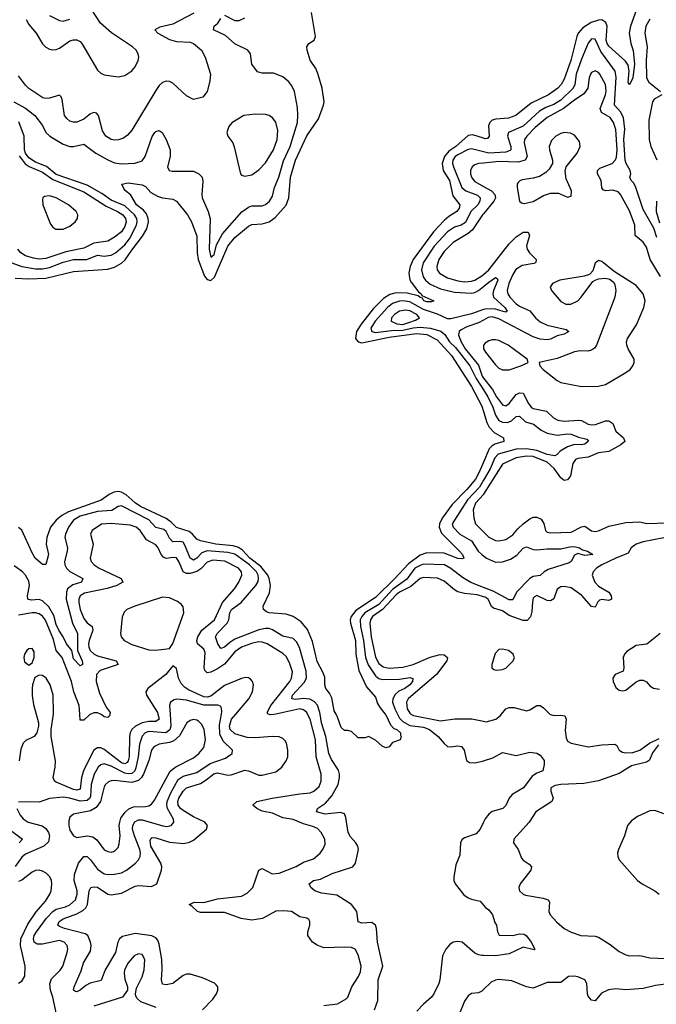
# Model space of a CAD drawing. Header units: inches. Extents: x 1843162 to 1959474, y 907081 to 1016326.
# Tile 190 of 256: x 1867297 to 1871007, y 988308 to 994048. Entities that reach past the tile are written whole.
import ezdxf

# ---------------------------------------------------------------- set-up
doc = ezdxf.new("R2010")
doc.units = ezdxf.units.IN
doc.header["$MEASUREMENT"] = 0
for name, color, linetype in [('B8968', 7, 'Continuous'), ('B8969', 7, 'Continuous'), ('B8978', 7, 'Continuous'), ('B8979', 7, 'Continuous')]:
    doc.layers.add(name, color=color, linetype=linetype)

msp = doc.modelspace()

# ---------------------------------------------------------------- linework, layer by layer
at = {"layer": 'B8968', "color": 5}
for points, elevation in [([(1868174, 990000), (1868178.5, 989930), (1868172.2, 989907.8), (1868148.5, 989891.5), (1868050, 989898.2), (1868028.8, 989890), (1868010, 989871.8), (1867994.4, 989825.6), (1867988.1, 989750), (1867974.2, 989685.8), (1867968.6, 989670), (1867950, 989653.9), (1867930, 989651.4), (1867910, 989655.3), (1867830, 989697.1), (1867788.4, 989710), (1867770, 989704.9), (1867754.2, 989690), (1867731.3, 989650), (1867713.3, 989590), (1867710, 989519.8), (1867706.3, 989510), (1867690, 989497.1), (1867650, 989492.3), (1867590, 989509.9), (1867550, 989516), (1867470, 989507.7), (1867410, 989487.4), (1867290, 989489.3)], 540), ([(1867392.6, 990000), (1867406.5, 989950), (1867406.7, 989930), (1867396.9, 989890), (1867382, 989870), (1867333.5, 989846.5), (1867318.2, 989830), (1867304.1, 989795.9), (1867293.2, 989726.8)], 520), ([(1867510.9, 988250.9), (1867490, 988349.7), (1867475.7, 988390), (1867471.9, 988428.1), (1867483.1, 988456.9), (1867533.4, 988506.6), (1867548, 988530), (1867573.9, 988610), (1867577.7, 988630), (1867573, 988650), (1867556.2, 988670), (1867530, 988680.2), (1867430, 988658.6), (1867399, 988659), (1867382, 988670), (1867377.6, 988690), (1867382.3, 988710), (1867394.1, 988730), (1867454.1, 988810), (1867490, 988850), (1867510, 988862.4), (1867563.8, 988876.2), (1867590, 988887.7), (1867622.6, 988917.4), (1867632.9, 988950), (1867631.5, 988970), (1867613.9, 989030), (1867615.7, 989064.3), (1867640.4, 989130), (1867670, 989169.4), (1867690, 989170.2), (1867710, 989150.2), (1867750, 989095.1), (1867790, 989068.9), (1867810, 989064.5), (1867850, 989067.3), (1867890, 989075.4), (1867919.8, 989090), (1867972.5, 989130), (1867989.8, 989150), (1867998.5, 989170), (1868001.3, 989190), (1867998, 989210), (1867966.2, 989290), (1867955.2, 989330), (1867956.3, 989350), (1867967.8, 989372.2), (1867990, 989383.6), (1868010, 989384), (1868131.2, 989348.8), (1868154.3, 989345.7), (1868179.6, 989350), (1868195.3, 989370), (1868192.5, 989387.5), (1868157.8, 989450), (1868153.9, 989470), (1868156.3, 989490), (1868178.5, 989541.5), (1868221.2, 989618.8), (1868250, 989638.3), (1868330, 989660.1), (1868407.5, 989712.5), (1868496.5, 989743.5), (1868534.3, 989770), (1868537.7, 989790), (1868482.3, 989842.3), (1868463.4, 989883.4), (1868462, 989938), (1868472.3, 990000)], 540), ([(1868102.3, 990000), (1868110.5, 989970), (1868090, 989956), (1868050, 989956.7), (1868010, 989949.6), (1867972.2, 989930), (1867950.5, 989910), (1867940.4, 989890), (1867936.8, 989870), (1867935.7, 989750), (1867930, 989726.8), (1867922.5, 989717.5), (1867910, 989709.9), (1867890, 989715.3), (1867790, 989794.2), (1867770, 989803.7), (1867750, 989804.3), (1867730, 989789.2), (1867714.6, 989765.4), (1867669.7, 989670), (1867658.2, 989630), (1867650, 989562.9), (1867630, 989555.7), (1867610, 989561.3), (1867510, 989602.3), (1867500.2, 989610), (1867492, 989630), (1867504, 989690), (1867505.9, 989725.9), (1867479.8, 989870), (1867480.4, 989910), (1867493.4, 990000)], 520), ([(1868363.3, 988276.7), (1868422, 988338), (1868443, 988370), (1868451.3, 988390), (1868451.5, 988410), (1868442.6, 988422.6), (1868431.9, 988431.9), (1868363, 988463), (1868290, 988483.9), (1868270, 988483.1), (1868250, 988475.3), (1868190, 988429.8), (1868150, 988422.2), (1868130, 988426.2), (1868122.6, 988450), (1868127.6, 988512.4), (1868125, 988570), (1868110, 988659.6), (1868101.7, 988681.7), (1868090, 988696.5), (1868068, 988708), (1867970, 988720.6), (1867897, 988703), (1867879.5, 988690), (1867868.6, 988670), (1867855.3, 988610), (1867794.3, 988510), (1867772.3, 988447.7), (1867708.4, 988431.6), (1867681.9, 988418.1), (1867650, 988389.8), (1867630, 988381.1), (1867622.3, 988382.3), (1867609.7, 988390), (1867615.1, 988410), (1867656.2, 988503.8), (1867669.2, 988550.8), (1867710, 988618.7), (1867713.4, 988650), (1867709.4, 988670), (1867693.7, 988710), (1867679.6, 988719.6), (1867558.3, 988750), (1867530, 988761), (1867519.4, 988770), (1867526.6, 988790), (1867550, 988806.8), (1867630, 988835.8), (1867665.4, 988854.6), (1867682.3, 988870), (1867692, 988890), (1867701.1, 988970), (1867711.8, 988988.2), (1867730, 988993.5), (1867750, 988990.1), (1867810, 988950.1), (1867830, 988946), (1867890, 988956.8), (1867970, 988997.1), (1867990, 989001.5), (1868065.3, 988994.7), (1868096.4, 989010), (1868123.7, 989090), (1868126, 989110), (1868119.2, 989130), (1868061.7, 989230), (1868056.6, 989263.4), (1868063.4, 989276.6), (1868070, 989280.5), (1868090, 989278.5), (1868170, 989253), (1868254.1, 989245.9), (1868287.3, 989252.7), (1868310, 989264.2), (1868385.1, 989330), (1868391.1, 989350), (1868375.1, 989370), (1868310, 989401.9), (1868250, 989438.5), (1868234.6, 989450), (1868219.7, 989470), (1868217.8, 989490), (1868224.8, 989510), (1868250, 989550.6), (1868269.7, 989570.3), (1868350, 989596.2), (1868384.1, 989615.9), (1868427.7, 989652.3), (1868450, 989657.7), (1868510, 989644.3), (1868530, 989645.1), (1868610, 989672.9), (1868630.1, 989670.1), (1868690, 989643.8), (1868710, 989643.6), (1868790, 989663.8), (1868824.7, 989690), (1868850, 989728), (1868858.8, 989750), (1868860.4, 989790), (1868852.5, 989830), (1868844.8, 989844.8), (1868830, 989858.6), (1868810, 989867.2), (1868770.3, 989870.3), (1868670, 989862.1), (1868623.5, 989863.5), (1868550, 989885.4), (1868523.5, 989910), (1868520.1, 989930), (1868531.3, 989970), (1868556.7, 990000)], 520), ([(1867711.9, 990000), (1867703.7, 989996.3), (1867670, 989964.2), (1867650, 989965.2), (1867647.5, 990000)], 480), ([(1867822.8, 990000), (1867820.9, 989990), (1867810, 989980.9), (1867790, 989984.6), (1867776.4, 989996.4), (1867768, 990000)], 480), ([(1869070, 988300.7), (1869149.4, 988310), (1869199.6, 988340.4), (1869210, 988350.6), (1869233.5, 988410), (1869271.2, 988470), (1869283.1, 988496.9), (1869287.3, 988530), (1869270, 988597.2), (1869251.5, 988630), (1869230, 988638.8), (1869190, 988642), (1869070, 988636.4), (1869030, 988652.2), (1869004.1, 988670), (1868976.9, 988710), (1868975.6, 988730), (1868987.7, 988770), (1868988.3, 988790), (1868981.7, 988801.7), (1868969.8, 988809.8), (1868930, 988817.5), (1868880.9, 988850), (1868833.9, 988853.9), (1868790, 988851), (1868712.2, 988807.8), (1868650, 988799.1), (1868588, 988808), (1868490, 988843.9), (1868350, 988844), (1868333.3, 988850), (1868301, 988881), (1868285.6, 988890), (1868315.8, 988904.2), (1868370, 988902.5), (1868450, 988922.2), (1868590, 988937.8), (1868623, 988957), (1868655.3, 988990), (1868690, 989090.4), (1868710, 989099.6), (1868768.1, 989068.1), (1868810, 989073.5), (1868908, 989112), (1868950, 989136.9), (1869010, 989157.1), (1869048.4, 989190), (1869066.1, 989213.9), (1869077.6, 989242.4), (1869074.8, 989270), (1869054.8, 989310), (1869032.5, 989332.5), (1869005.2, 989345.2), (1868950, 989359.9), (1868890, 989386.2), (1868830, 989394.3), (1868770, 989422.4), (1868710, 989434.5), (1868678.5, 989450), (1868655.6, 989470), (1868679.3, 989490), (1868768, 989510), (1868930, 989536.1), (1868990, 989540.9), (1869011.7, 989550), (1869041.3, 989578.7), (1869053.6, 989610), (1869052.9, 989650), (1869023.8, 989750), (1869020.4, 989850), (1868990, 989970.9), (1868975, 990000)], 480), ([(1868789.9, 990000), (1868777.3, 989997.3), (1868755.9, 989995.9), (1868747.1, 990000)], 480), ([(1869364.2, 988275.8), (1869384.8, 988330), (1869386.4, 988450), (1869412.7, 988530), (1869381.3, 988670), (1869376.4, 988750), (1869371.3, 988770), (1869350, 988785.3), (1869290, 988780.8), (1869270, 988788), (1869262.4, 988850), (1869229.8, 988890), (1869145, 988945), (1869056.4, 988956.4), (1869017.2, 988970), (1868992.7, 988990), (1868984, 989010), (1869009.2, 989030), (1869050, 989038), (1869118.4, 989070), (1869237.7, 989110), (1869254.7, 989130), (1869270.8, 989210), (1869267.8, 989230), (1869256.4, 989250), (1869224.6, 989284.6), (1869211.3, 989310), (1869197.3, 989397.3), (1869190, 989418.7), (1869167, 989427), (1869076.3, 989416.3), (1869026, 989430), (1869033.3, 989450), (1869079.9, 989480.1), (1869116.2, 989523.8), (1869152.8, 989590), (1869161.1, 989630), (1869159.9, 989650), (1869153.9, 989673.9), (1869114.8, 989734.8), (1869098.7, 989770), (1869081.1, 989870), (1869055.2, 989950), (1869048.3, 990000)], 460), ([(1869427.1, 990000), (1869430, 989996.5), (1869457.3, 989937.3), (1869476.4, 989916.4), (1869494.6, 989910), (1869516, 989890), (1869516.3, 989876.3), (1869521, 989870), (1869514, 989850), (1869470, 989835.3), (1869450, 989809), (1869430, 989804), (1869410, 989813.2), (1869370, 989849), (1869330, 989868.7), (1869310, 989862), (1869270, 989862), (1869230, 989899), (1869210, 989905.2), (1869190, 989905.2), (1869170, 989922), (1869148, 989988), (1869141, 990000)], 440), ([(1869498.4, 990000), (1869510, 989976.9), (1869530, 989956.5), (1869570, 989933.1), (1869650, 989923.4), (1869684.6, 989910), (1869735.9, 989870), (1869770, 989827.9), (1869790, 989811.2), (1869810, 989809.3), (1869850, 989815), (1869871, 989811), (1869886.3, 989790), (1869900.3, 989730), (1869918.6, 989718.6), (1869950, 989715.2), (1869994.7, 989725.3), (1870000, 989727)], 460), ([(1869577.2, 990000), (1869591.1, 989991.1), (1869750, 989960.1), (1869831.9, 989971.9), (1869932.7, 989972.7), (1870000, 989958.6)], 480), ([(1867279.5, 989450), (1867299.2, 989410), (1867316.5, 989390), (1867347.2, 989370), (1867428, 989348), (1867450, 989333.7), (1867465.7, 989310), (1867470.5, 989290.5), (1867465, 989255), (1867438.5, 989230), (1867330, 989184), (1867310, 989165.5), (1867270, 989112.3)], 540), ([(1870000, 989369.5), (1869980.2, 989330), (1869957.1, 989302.9), (1869890, 989278), (1869873.3, 989266.7), (1869865.7, 989250), (1869862.5, 989177.5), (1869838.2, 989121.8), (1869826.4, 989050), (1869826.9, 989030), (1869834.3, 989010), (1869885.9, 988945.9), (1869910, 988927.9), (1869930, 988920.2), (1869981, 988910), (1870000, 988887)], 460), ([(1867242.8, 989322.8), (1867313.8, 989270), (1867294.4, 989250)], 520), ([(1867290, 988432), (1867310, 988442.8), (1867327.1, 988472.9), (1867328.8, 988530), (1867301.6, 988650), (1867303.6, 988690), (1867344.1, 988775.9), (1867392.6, 988847.4), (1867447, 988910), (1867472.1, 988950), (1867480.4, 988970), (1867483.8, 989010), (1867482.4, 989030), (1867472.2, 989052.2), (1867452.2, 989072.2), (1867430, 989085.1), (1867410, 989089.8), (1867390, 989087.8), (1867370, 989078), (1867310, 989031), (1867290, 989023.7)], 560), ([(1870000, 988592.2), (1869990, 988592.5), (1869970, 988595.6), (1869950, 988605.7), (1869875.8, 988670), (1869850, 988674.9), (1869823.8, 988670), (1869803.4, 988656.6), (1869780.3, 988630), (1869761.3, 988590), (1869744.9, 988450), (1869739.6, 988430), (1869710, 988369.2), (1869696.3, 988350), (1869650.3, 988309.7), (1869612, 988268)], 460), ([(1868092.3, 988290), (1868003.4, 988323.4), (1867981.6, 988341.6), (1867974.8, 988354.8), (1867972.3, 988370), (1867977.4, 988402.6), (1868010, 988468.2), (1868022.9, 988510), (1868027, 988570), (1868010, 988599.2), (1867990, 988602.8), (1867964.4, 988590), (1867928.6, 988550), (1867908.6, 988510), (1867905.4, 988490), (1867910, 988454.8), (1867925.7, 988410), (1867924.9, 988390), (1867895.5, 988350), (1867730, 988297.2)], 540), ([(1870000, 988394.4), (1869990, 988384.8), (1869970, 988375.1), (1869930, 988371.5), (1869910, 988358), (1869890, 988326.6), (1869855.2, 988244.8)], 480)]:
    msp.add_lwpolyline(points, dxfattribs=dict(at, elevation=elevation))
at = {"layer": 'B8968', "color": 5, "elevation": 560}
msp.add_lwpolyline([(1868310, 989967.7), (1868290, 989962.7), (1868272, 989950), (1868227.4, 989872.6), (1868195.9, 989844.1), (1868170, 989834.3), (1868110, 989825.4), (1868079.3, 989810), (1868065.9, 989790), (1868050.1, 989730), (1868019.5, 989650), (1868007.8, 989630), (1867990, 989612.8), (1867950, 989601), (1867850, 989613.5), (1867830, 989611.9), (1867815.2, 989604.8), (1867798, 989590), (1867790, 989575.1), (1867767.3, 989490), (1867743.6, 989456.4), (1867710, 989437), (1867610, 989417), (1867590, 989398.9), (1867583.1, 989376.9), (1867583.5, 989350), (1867590, 989323.1), (1867610.2, 989290.2), (1867630, 989279.7), (1867690, 989289.6), (1867723.8, 989283.8), (1867747.4, 989267.4), (1867790, 989208.3), (1867810, 989198.2), (1867830, 989194.7), (1867850, 989200.8), (1867870, 989222.4), (1867876.8, 989243.2), (1867883.4, 989290), (1867876.6, 989350), (1867880.1, 989370), (1867887.3, 989392.7), (1867910.8, 989429.2), (1867933, 989447), (1867961.2, 989458.8), (1868030, 989461), (1868050, 989465.4), (1868065.4, 989474.6), (1868082.2, 989497.8), (1868173.6, 989666.4), (1868207.2, 989692.8), (1868310, 989744.4), (1868341.1, 989770), (1868370, 989805.5), (1868379.5, 989850), (1868371.2, 989910), (1868359, 989939), (1868339.5, 989959.5), (1868330, 989965.3)], close=True, dxfattribs=at)
at = {"layer": 'B8969', "color": 5}
msp.add_line((1870000.1, 992150, 520), (1870000.1, 992130, 520), dxfattribs=at)
for points, elevation in [([(1867334.3, 994050), (1867350, 994021), (1867393, 993970), (1867430, 993908), (1867449, 993889), (1867470, 993876.3), (1867490, 993872.4), (1867510, 993874.6), (1867530, 993882.2), (1867590, 993925.5), (1867610, 993931.7), (1867630, 993931.4), (1867650, 993920.7), (1867658.3, 993910), (1867750, 993753.6), (1867770, 993735.8), (1867790, 993727.7), (1867870, 993714.6), (1867910, 993724), (1867950, 993750.2), (1867970, 993774), (1867988.2, 993810), (1867991.1, 993830), (1867987.7, 993850), (1867976.3, 993870), (1867953.8, 993890), (1867832.8, 993972.8), (1867768.8, 994028.8), (1867688, 994150)], 520), ([(1867263.1, 993570), (1867330, 993531.9), (1867384.4, 993490), (1867430.7, 993430.7), (1867450.2, 993390), (1867473.4, 993370), (1867550, 993323.2), (1867590, 993308.2), (1867610, 993308.2), (1867670, 993322.9), (1867741.6, 993270), (1867810, 993230.7), (1867850, 993214.2), (1867890, 993208.9), (1867968.6, 993211.4), (1868010, 993225.7), (1868027.7, 993250), (1868070, 993367.3), (1868084.8, 993390), (1868090, 993396.5), (1868110, 993402.4), (1868127.7, 993390), (1868150.2, 993350), (1868173.1, 993290), (1868173.1, 993250), (1868158.4, 993190), (1868167.3, 993170), (1868186, 993166), (1868310, 993165.2), (1868341.7, 993150), (1868360.3, 993130), (1868365.2, 993105.2), (1868357.7, 993030), (1868360.2, 993010), (1868395.4, 992930), (1868407, 992887), (1868400.5, 992710), (1868410, 992664), (1868430, 992680.4), (1868443.4, 992736.6), (1868479.8, 992800.2), (1868591, 992929), (1868630, 992955.6), (1868650, 992962.8), (1868710, 992964.1), (1868730, 992970.2), (1868753.2, 992990), (1868770, 993020.4), (1868782.2, 993070), (1868806.6, 993130), (1868835.2, 993224.8), (1868873.3, 993310), (1868915.2, 993450), (1868918.8, 993490), (1868916.4, 993536.4), (1868899.2, 993630), (1868883.3, 993663.3), (1868866.2, 993686.2), (1868830, 993716), (1868776.5, 993736.5), (1868710, 993736.2), (1868683.7, 993743.7), (1868649.8, 993789.8), (1868641.4, 993850), (1868625.7, 993870), (1868550, 993907.2), (1868496.4, 993956.4), (1868426, 993990), (1868431.2, 994010), (1868452, 994028), (1868470, 994055.5)], 460), ([(1867270, 992542.4), (1867350, 992537.6), (1867450, 992540.9), (1867610, 992579.7), (1867810, 992594.3), (1867850, 992605.5), (1867891.2, 992628.8), (1867911.9, 992648.1), (1867950, 992705.6), (1868013.5, 992786.5), (1868038.4, 992830), (1868047.9, 992870), (1868046.4, 992890), (1868036.7, 992916.7), (1868018.7, 992938.7), (1867978.2, 992970), (1867944.8, 993024.8), (1867911.8, 993051.8), (1867904.2, 993064.2), (1867892.7, 993090), (1867930, 993097.8), (1868010, 993086.4), (1868030, 993075.2), (1868061.3, 993041.3), (1868100.2, 993020.2), (1868130, 993010.8), (1868190, 993002.8), (1868210, 992990.3), (1868274.1, 992910), (1868297.6, 992870), (1868330, 992785.5), (1868331.5, 992690), (1868336.6, 992650), (1868373.3, 992553.3), (1868390, 992534.4), (1868410, 992528.9), (1868431.7, 992548.3), (1868510, 992728.4), (1868550, 992778.2), (1868630, 992844.5), (1868650, 992854.6), (1868710, 992858.2), (1868751.3, 992870), (1868785.1, 992894.9), (1868850, 992966.8), (1868864.5, 993010), (1868875.6, 993130), (1868905.1, 993230), (1868970, 993371.8), (1869037.5, 993470), (1869067.7, 993550), (1869071.1, 993570), (1869059.8, 993650), (1869034.8, 993734.8), (1869023.6, 993763.6), (1868990, 993813.2), (1868972, 993870), (1868970, 993891), (1868982.7, 993910), (1869012.3, 993930), (1869020.5, 993950), (1868998, 994090)], 440), ([(1868312.8, 994087.2), (1868190, 994023.3), (1868114.7, 994005.3), (1868085.1, 993990), (1868102.4, 993970), (1868170, 993932.6), (1868210, 993920.5), (1868290, 993917), (1868310, 993908.7), (1868356.3, 993870), (1868377.4, 993830), (1868409.6, 993730.4), (1868406, 993690), (1868389.6, 993630.4), (1868363.7, 993596.3), (1868310, 993584), (1868270, 993603.8), (1868190, 993678.7), (1868170, 993687.6), (1868150.2, 993690.2), (1868130, 993682.2), (1868110, 993663.9), (1868090, 993635.2), (1867950, 993403.9), (1867925.6, 993374.4), (1867901.8, 993358.2), (1867872.3, 993347.7), (1867850, 993346), (1867830, 993350.9), (1867799.7, 993370), (1867780.3, 993400.3), (1867756.8, 993490), (1867744.1, 993504.1), (1867730, 993508), (1867710, 993500.1), (1867670, 993468.2), (1867630, 993450.2), (1867610, 993450.2), (1867590, 993457.7), (1867571.7, 993471.7), (1867559, 993490), (1867543.8, 993583.8), (1867538.9, 993598.9), (1867530, 993609), (1867470, 993591.4), (1867450, 993588.1), (1867432, 993592), (1867350, 993647.6), (1867330, 993666.7), (1867290, 993722)], 480), ([(1867470, 994072.4), (1867530, 994043.6), (1867550, 994039.7), (1867589.1, 994050.9)], 540), ([(1868490, 994074), (1868550, 994043.1), (1868575.5, 994044.5), (1868610, 994058.9)], 460), ([(1867251.6, 992631.6), (1867309, 992609), (1867390, 992596.1), (1867430, 992596.6), (1867470, 992604.3), (1867550, 992634.5), (1867609.7, 992650), (1867688.8, 992651.2), (1867750, 992675.8), (1867790, 992670.5), (1867830, 992675.6), (1867854.7, 992690), (1867910, 992735.7), (1867937.8, 992770), (1867978.4, 992850), (1867981.8, 992870), (1867978.9, 992890), (1867966.9, 992910), (1867910, 992963.5), (1867830, 992997.2), (1867775.4, 993035.4), (1867690, 993084.2), (1867510, 993145.6), (1867452.6, 993192.6), (1867390, 993216.9), (1867350, 993243.3), (1867330.8, 993270), (1867324.2, 993290), (1867322.4, 993370), (1867293, 993453)], 460), ([(1870000, 993356.8), (1869937.7, 993377.7), (1869910, 993374.1), (1869837.9, 993310), (1869798.5, 993281.5), (1869771.6, 993250), (1869759.7, 993210), (1869765.1, 993170), (1869801.8, 993110), (1869821.8, 993021.8), (1869862.4, 992970), (1869857.4, 992950), (1869844.6, 992930), (1869798.2, 992901.8), (1869770, 992877.9), (1869708.1, 992811.9), (1869589.4, 992650.6), (1869573, 992610), (1869565.5, 992570), (1869570, 992532), (1869577.4, 992517.4), (1869621.9, 992461.9), (1869636.9, 992450), (1869640.5, 992440.5), (1869710.3, 992409.7), (1869696.7, 992403.3), (1869670, 992403.9), (1869652.8, 992410), (1869645, 992425), (1869630, 992428.9), (1869619.3, 992439.3), (1869555, 992455), (1869490, 992456.2), (1869454.1, 992445.9), (1869417.4, 992422.6), (1869357.8, 992362.2), (1869286.1, 992273.9), (1869259.9, 992230), (1869254.8, 992190), (1869269.5, 992169.5), (1869290, 992164.8), (1869450, 992197.6), (1869610, 992218.3), (1869670, 992213.6), (1869730, 992182.7), (1869813, 992090), (1869930, 991910.1), (1869990, 991796.2), (1870000, 991764)], 440), ([(1867294.3, 993254.3), (1867328.6, 993208.6), (1867353, 993193), (1867430, 993159.8), (1867490, 993117.5), (1867670, 993044.9), (1867801.3, 992961.3), (1867867.3, 992930), (1867898.5, 992910), (1867913.6, 992890), (1867917.6, 992870), (1867910, 992842.2), (1867890, 992812.5), (1867850, 992780.5), (1867810, 992758.1), (1867730, 992745.3), (1867670, 992716.3), (1867565.7, 992694.3), (1867450, 992656.5), (1867410, 992652.4), (1867377.3, 992657.3), (1867330, 992672.3), (1867303.6, 992690), (1867286.7, 992710)], 480), ([(1870000, 993277.4), (1869930, 993295.5), (1869910, 993291.4), (1869850, 993259.7), (1869834, 993250), (1869821.3, 993230), (1869819.1, 993210), (1869824.2, 993190), (1869874.4, 993070), (1869896.1, 993050), (1869965, 993025), (1869979.8, 993010), (1869978.5, 992990), (1869966.8, 992970), (1869926.3, 992930), (1869894.8, 992865.2), (1869870, 992850.7), (1869830, 992837.9), (1869790, 992811.5), (1869712.2, 992727.8), (1869648.6, 992630), (1869638.9, 992590), (1869647.6, 992550), (1869662.6, 992530), (1869690, 992507.2), (1869750, 992478.6), (1869830, 992459.1), (1869930, 992454.3), (1869950, 992457.4), (1869970.8, 992469.2), (1870000, 992493.8)], 460), ([(1870000, 993212.9), (1869970.7, 993210), (1869950, 993202.4), (1869933.5, 993190), (1869924.8, 993170), (1869925, 993150), (1869929.6, 993130), (1869937.9, 993117.9), (1869950, 993105.6), (1870000, 993076.7)], 480), ([(1870000, 992916.7), (1869994.4, 992910), (1869936, 992824), (1869910, 992802.5), (1869823.9, 992750), (1869770, 992696.6), (1869739.4, 992650), (1869727.2, 992610), (1869730.1, 992590), (1869743.9, 992570), (1869790, 992544), (1869850, 992526.4), (1869890, 992520.1), (1869930, 992523.5), (1869950, 992530.1), (1869990, 992555.2), (1870000, 992563.5)], 480), ([(1870000, 992358), (1869930, 992332.9), (1869810, 992303.9), (1869790, 992304.1), (1869731.9, 992331.9), (1869650, 992358.1), (1869570, 992403), (1869530.6, 992409.4), (1869510, 992407.8), (1869470, 992393), (1869439.7, 992370), (1869367.6, 992290), (1869343.8, 992250), (1869348.8, 992230), (1869370, 992225.4), (1869462.9, 992237.1), (1869530, 992238.7), (1869590, 992252.4), (1869630, 992256.1), (1869690.6, 992250.6), (1869752, 992232), (1869773.8, 992213.8), (1869801.7, 992170), (1869836.6, 992136.6), (1869920.8, 992030), (1869957.3, 991957.3), (1870000, 991890.2)], 460), ([(1870000, 992297.4), (1869970, 992280.2), (1869901.8, 992258.2), (1869870, 992240.8), (1869858.1, 992230), (1869853.4, 992210), (1869869.2, 992170), (1869893.7, 992130), (1869970, 992034.6), (1869991.6, 991970), (1870000, 991959.5)], 480), ([(1870000, 991468.9), (1869975, 991410), (1869952.4, 991370), (1869903.1, 991310), (1869817.2, 991222.8), (1869758.5, 991141.5), (1869743.4, 991110), (1869741, 991090), (1869755.2, 991055.2), (1869860.3, 990950), (1869877, 990930), (1869886, 990910), (1869875.6, 990904.4), (1869850, 990906.8), (1869770, 990938.7), (1869670, 990940.1), (1869630, 990926.2), (1869563.6, 990876.4), (1869484, 990790), (1869370, 990679.5), (1869255.3, 990604.7), (1869228.7, 990570), (1869223.4, 990550), (1869224.7, 990530), (1869253.5, 990430), (1869255, 990350), (1869273.3, 990253.3), (1869318.3, 990158.3), (1869370, 990099.1), (1869382.6, 990062.6), (1869396.8, 990036.8), (1869427.1, 990000)], 440), ([(1870000, 991363.5), (1869976.5, 991323.5), (1869905.7, 991250), (1869817.9, 991110), (1869822.7, 991090), (1869861.3, 991050), (1869930.6, 991010.6), (1869968.8, 990950), (1869989.6, 990930), (1870000, 990922.5)], 460), ([(1869141, 990000), (1869130, 990019), (1869115.7, 990095.7), (1869102.9, 990122.9), (1869081, 990150), (1869075.6, 990170), (1869075, 990215), (1869064.1, 990244.1), (1869030, 990306.6), (1869004.2, 990424.2), (1868973.9, 990493.9), (1868937.6, 990537.6), (1868890, 990569.3), (1868850, 990582.8), (1868750.7, 990590.7), (1868735.3, 990595.3), (1868717.6, 990610), (1868715.8, 990630), (1868752.2, 990707.8), (1868758.2, 990750), (1868751.4, 990790), (1868743, 990810), (1868701.4, 990861.4), (1868638, 990910), (1868595, 990955), (1868571.6, 990971.6), (1868541.4, 990981.4), (1868440.5, 990990), (1868349.8, 991010), (1868330, 991020.5), (1868304, 991050), (1868284.4, 991064.4), (1868210, 991087), (1868179, 991119), (1868150, 991140.1), (1868000.4, 991210), (1867970, 991231), (1867918, 991278), (1867890, 991293.9), (1867870, 991297.2), (1867846.3, 991293.7), (1867819.2, 991280.8), (1867771.8, 991248.2), (1867581.7, 991178.3), (1867542.8, 991157.2), (1867509.4, 991130.6), (1867476.6, 991090), (1867454.6, 991030), (1867451.5, 990990), (1867464.5, 990930), (1867450, 990872.7), (1867430, 990872), (1867387.9, 990910), (1867370, 990939.7), (1867310, 991073.3), (1867290, 991088)], 440), ([(1870000, 991282), (1869999.2, 991280.8), (1869953.6, 991230), (1869939.6, 991190), (1869944, 991144), (1869953.4, 991110), (1870000, 991062.5)], 480), ([(1869048.3, 990000), (1869046.9, 990010), (1869032.3, 990052.3), (1869013.5, 990073.5), (1868987.1, 990087.1), (1868949.3, 990090.7), (1868905.8, 990085.8), (1868883.5, 990090), (1868886.7, 990110), (1868955.2, 990184.8), (1868967.7, 990210), (1868966.1, 990250), (1868928, 990388), (1868910, 990421.1), (1868890, 990440.2), (1868830, 990455.2), (1868770, 990491.6), (1868750, 990499), (1868730, 990499.4), (1868690, 990490.6), (1868550, 990436), (1868521.8, 990418.2), (1868490, 990389.9), (1868470, 990382.2), (1868451.5, 990410), (1868437.7, 990450), (1868447.1, 990470), (1868506.6, 990530), (1868516.3, 990550), (1868522.4, 990590), (1868530.7, 990609.3), (1868587.3, 990650), (1868673.1, 990750), (1868686, 990774), (1868689.5, 990790), (1868686.8, 990810), (1868676.4, 990830), (1868635.7, 990870), (1868551.6, 990931.6), (1868510, 990942.4), (1868389, 990951), (1868359.3, 990940.7), (1868330, 990909.9), (1868310, 990896.9), (1868290, 990908.4), (1868261.8, 990981.8), (1868250, 991001.8), (1868230, 991005.9), (1868190, 991004.9), (1868170, 991026.1), (1868150, 991064.1), (1868136.1, 991076.1), (1868090, 991087.6), (1868050, 991133.1), (1867890, 991213.7), (1867870, 991210.8), (1867833.5, 991186.5), (1867750, 991181.2), (1867650, 991153.3), (1867610, 991130.6), (1867580.8, 991090), (1867563.6, 991050), (1867560.4, 991030), (1867575, 990970), (1867574.1, 990950), (1867558, 990890), (1867560.1, 990870), (1867568.9, 990850), (1867590, 990832.3), (1867665.5, 990790), (1867657.6, 990770), (1867606.6, 990753.4), (1867576.3, 990730), (1867569.1, 990710), (1867567.3, 990670), (1867603.9, 990530), (1867633.3, 990470), (1867633.9, 990370), (1867660.9, 990310), (1867662.3, 990297.7), (1867662.6, 990290), (1867650, 990282.2), (1867610, 990321.8), (1867600.2, 990370), (1867569.1, 990410), (1867551.2, 990450), (1867525.1, 990490), (1867510, 990522.6), (1867495.5, 990575.5), (1867466.3, 990626.3), (1867430, 990661), (1867410, 990668.7), (1867364.7, 990664.7), (1867344.9, 990670), (1867342.5, 990690), (1867353.9, 990750), (1867350, 990774.3), (1867330.6, 990810), (1867313.2, 990830), (1867265.1, 990865.1)], 460), ([(1868747.1, 990000), (1868742.3, 990002.3), (1868738.4, 990010), (1868759.7, 990050), (1868870.4, 990190), (1868880.8, 990210), (1868886.2, 990246.2), (1868870, 990299.2), (1868850, 990334.9), (1868830, 990354.2), (1868739.3, 990410), (1868710, 990419.9), (1868690, 990421.5), (1868653.2, 990413.2), (1868589.8, 990390.2), (1868550, 990363.3), (1868490, 990291.8), (1868450, 990264.9), (1868410, 990244.7), (1868390, 990241.3), (1868375, 990255), (1868372.4, 990272.4), (1868378.4, 990358.4), (1868370, 990378), (1868332.8, 990410), (1868329.2, 990430), (1868335.2, 990450), (1868358.2, 990490), (1868433.2, 990550), (1868478.5, 990650), (1868548.2, 990730), (1868573.8, 990770), (1868591.8, 990810), (1868590.5, 990830), (1868571.5, 990850), (1868492.3, 990892.3), (1868423.1, 990896.9), (1868390, 990886.7), (1868352.4, 990847.6), (1868330, 990832.1), (1868290, 990820.1), (1868270, 990819.2), (1868249.5, 990830), (1868226.2, 990886.2), (1868210.6, 990910.6), (1868190, 990913.2), (1868150, 990907.2), (1868134.5, 990914.5), (1868122.2, 990930), (1868104.3, 990970), (1868090, 990987.3), (1868036.2, 991016.2), (1867999.3, 991070), (1867976.5, 991090), (1867940.7, 991100.7), (1867830, 991111.3), (1867773.6, 991106.4), (1867720.2, 991070), (1867709.2, 991050), (1867725.4, 990990), (1867707.6, 990910), (1867713.2, 990890), (1867730.2, 990870), (1867760.2, 990850), (1867888.1, 990790), (1867898.3, 990770), (1867862.7, 990750), (1867807.5, 990732.5), (1867674.2, 990705.8), (1867650.1, 990689.9), (1867642, 990670), (1867641.3, 990650), (1867650, 990608.9), (1867670, 990557.1), (1867690, 990533), (1867719, 990510), (1867721.3, 990501.3), (1867723.1, 990490), (1867701.2, 990430), (1867698.5, 990410), (1867700.3, 990390), (1867708.3, 990370), (1867730.3, 990350.3), (1867750, 990340.6), (1867859.2, 990310), (1867871.4, 990290), (1867766.5, 990253.5), (1867744.4, 990230), (1867743.1, 990190), (1867761.6, 990121.6), (1867800.8, 990040.8), (1867824.7, 990010), (1867822.8, 990000)], 480), ([(1870000, 990738.3), (1869926.3, 990766.3), (1869876.6, 990796.6), (1869810, 990849.6), (1869772.1, 990870), (1869650, 990873.2), (1869630, 990867.3), (1869599.7, 990850), (1869553.9, 990786.1), (1869470, 990726.3), (1869390, 990638.6), (1869308, 990590), (1869290.3, 990570), (1869281.9, 990550), (1869282.8, 990510), (1869301.3, 990430), (1869312.1, 990330), (1869327.7, 990287.7), (1869370, 990223.7), (1869390, 990208.2), (1869410, 990201.9), (1869510, 990204.6), (1869570, 990212.8), (1869587.5, 990207.5), (1869586.4, 990190), (1869571, 990170), (1869542, 990150), (1869506.3, 990133.7), (1869486, 990114), (1869472, 990090), (1869469.3, 990070), (1869483.3, 990030), (1869498.4, 990000)], 460), ([(1870000, 990684.6), (1869963.8, 990696.2), (1869890, 990703.1), (1869850, 990713.8), (1869830, 990724.6), (1869770, 990775), (1869732.2, 990792.2), (1869650, 990795.8), (1869630, 990791), (1869576.6, 990743.4), (1869510, 990711.6), (1869490, 990696.2), (1869410.4, 990609.6), (1869352.7, 990570), (1869340.6, 990550), (1869337, 990530), (1869344.9, 990450), (1869370, 990331.5), (1869390, 990295.3), (1869415.7, 990275.7), (1869450, 990267.3), (1869530, 990272.8), (1869589, 990290), (1869690, 990332.9), (1869746.8, 990346.8), (1869770, 990346), (1869790.7, 990330.7), (1869785.9, 990310), (1869725.6, 990230), (1869561, 990090), (1869551.2, 990070), (1869555.8, 990030), (1869570, 990004.6), (1869577.2, 990000)], 480), ([(1867647.5, 990000), (1867643.9, 990050), (1867612.4, 990130), (1867598.5, 990190), (1867544.1, 990330), (1867509.9, 990370), (1867494.9, 990434.9), (1867448.2, 990548.2), (1867430, 990570.8), (1867410, 990584.2), (1867390, 990589.5), (1867370, 990589.9), (1867290, 990575.9)], 480), ([(1868556.7, 990000), (1868633.1, 990090), (1868653.9, 990130), (1868659.9, 990170), (1868654.6, 990190), (1868642.9, 990202.9), (1868630, 990211.4), (1868613.7, 990213.7), (1868590, 990208), (1868490, 990166.3), (1868410, 990105.3), (1868390, 990099), (1868370, 990100.2), (1868281.1, 990141.1), (1868257.1, 990157.1), (1868239, 990179), (1868222.2, 990210), (1868210, 990266.6), (1868190, 990282), (1868149.2, 990230), (1868043.6, 990150), (1868031.9, 990130), (1868035.1, 990110), (1868099.6, 990010), (1868102.3, 990000)], 520), ([(1867493.4, 990000), (1867494.8, 990010), (1867492.2, 990110), (1867474.3, 990170), (1867451.6, 990210), (1867430, 990224.5), (1867410, 990227.9), (1867385.7, 990214.3), (1867371, 990170), (1867369.4, 990150), (1867369.4, 990109.4), (1867376.9, 990056.9), (1867392.6, 990000)], 520), ([(1868472.3, 990000), (1868474.7, 990014.7), (1868473.8, 990033.8), (1868466.3, 990046.3), (1868452, 990052), (1868370, 990052.3), (1868270, 990081.6), (1868213.2, 990086.8), (1868196.3, 990083.7), (1868176.5, 990070), (1868170.8, 990049.2), (1868174, 990000)], 540), ([(1867768, 990000), (1867750, 990007.6), (1867730, 990008.1), (1867711.9, 990000)], 480), ([(1868975, 990000), (1868969.9, 990010), (1868950, 990024.9), (1868930, 990029.9), (1868789.9, 990000)], 480)]:
    msp.add_lwpolyline(points, dxfattribs=dict(at, elevation=elevation))
for points, elevation in [([(1868670, 993498.5), (1868602.8, 993490), (1868532.4, 993447.6), (1868515.1, 993424.9), (1868503.8, 993390), (1868510.4, 993370), (1868538.4, 993330), (1868547.6, 993307.6), (1868584.4, 993150), (1868590, 993143), (1868610, 993137), (1868650, 993144.9), (1868690, 993172.7), (1868730, 993214.3), (1868776.2, 993290), (1868797.2, 993350), (1868801.6, 993401.6), (1868790.4, 993450.4), (1868770, 993476.4), (1868750, 993489.7), (1868730, 993495.6)], 480), ([(1867470, 993020.7), (1867442.5, 993017.5), (1867432.8, 993010), (1867430, 993001.2), (1867431.6, 992970), (1867476.9, 992856.9), (1867490, 992838.6), (1867507.2, 992827.2), (1867550, 992826.7), (1867590, 992845.2), (1867621, 992870), (1867634.4, 992890), (1867635.5, 992910), (1867625.4, 992930), (1867581.3, 992970), (1867510, 993009.9)], 520), ([(1869544.8, 992355.2), (1869510, 992349.2), (1869480.3, 992330), (1869464.3, 992310), (1869462.2, 992290), (1869494.4, 992274.4), (1869530, 992272.2), (1869570, 992285.6), (1869603.6, 992296.4), (1869627.3, 992310), (1869610.4, 992330), (1869570, 992351.9)], 480), ([(1868130, 990681), (1867967.2, 990630), (1867920.9, 990610), (1867905.2, 990594.8), (1867894.3, 990565.7), (1867883.6, 990470), (1867888.9, 990450), (1867905.7, 990430), (1867950, 990405.2), (1868050, 990374.2), (1868090, 990373.6), (1868170, 990383.1), (1868190, 990411.7), (1868252.7, 990590), (1868250, 990625.2), (1868239.7, 990639.7), (1868216.2, 990656.2), (1868170, 990677)], 520), ([(1867370, 990382.3), (1867350, 990380.4), (1867339, 990370), (1867326, 990350), (1867321.5, 990330), (1867324.9, 990304.9), (1867350, 990284.4), (1867370, 990298.4), (1867381.4, 990330), (1867382.2, 990362.2)], 520)]:
    msp.add_lwpolyline(points, close=True, dxfattribs=dict(at, elevation=elevation))
at = {"layer": 'B8978', "color": 5}
for points, elevation in [([(1870000, 989958.6), (1870015.3, 989955.3), (1870071.1, 989970), (1870096.8, 989990), (1870105.1, 990000)], 480), ([(1870387.3, 990000), (1870390, 989997.4), (1870410, 989992.6), (1870450, 989994.4), (1870474, 989990), (1870482.4, 989970), (1870476.5, 989903.5), (1870480.8, 989860.8), (1870490, 989843.2), (1870510, 989831), (1870610, 989809), (1870690, 989821.3), (1870764.5, 989824.5), (1870776, 989816), (1870790, 989789.1), (1870810, 989778.2), (1870830, 989774.4), (1870870, 989775.2), (1870910, 989789.1), (1870966.9, 989830), (1871022.8, 989857.2)], 480), ([(1871020, 989820), (1870985.4, 989774.6), (1870967.9, 989732.1), (1870950, 989720.1), (1870862.4, 989697.6), (1870790, 989654.2), (1870670, 989611.8), (1870584.1, 989595.9), (1870450.8, 989590), (1870417, 989583), (1870392.4, 989570), (1870391.8, 989550), (1870405.5, 989510), (1870398.3, 989490), (1870305.7, 989430), (1870266.5, 989370), (1870175.8, 989270), (1870174, 989250), (1870201.1, 989210), (1870220.8, 989160.8), (1870230, 989148.9), (1870265.8, 989125.8), (1870278.7, 989110), (1870276.5, 989090), (1870213.6, 989010), (1870206.5, 988990), (1870208.9, 988970), (1870230.2, 988950.2), (1870244.8, 988944.8), (1870346.7, 988926.7), (1870376.3, 988916.3), (1870383.6, 988903.6), (1870380.8, 988850), (1870389.1, 988830), (1870426.2, 988786.2), (1870470.2, 988750), (1870510, 988728.5), (1870566.4, 988710), (1870650, 988705.2), (1870670, 988698.8), (1870737, 988657), (1870790, 988616.9), (1870830, 988596), (1870850, 988591.6), (1870910, 988592.3), (1870970, 988579.3), (1871110, 988573.4)], 480), ([(1870000, 989727), (1870054.8, 989745.2), (1870110, 989776.5), (1870190, 989758.8), (1870270, 989778), (1870310, 989773.1), (1870330, 989760.4), (1870353, 989730), (1870353.7, 989706.3), (1870346, 989670), (1870310, 989656.3), (1870282.7, 989637.3), (1870233.4, 989570), (1870167.8, 989532.2), (1870148.8, 989510), (1870130, 989468), (1870113.4, 989450), (1870050, 989432.9), (1870030, 989417.2), (1870010.2, 989390), (1870000, 989369.5)], 460), ([(1871050, 989418.2), (1870998, 989438), (1870970, 989436.5), (1870896.6, 989403.4), (1870861.3, 989378.7), (1870839.7, 989350), (1870821.2, 989290), (1870786, 989210), (1870781.3, 989190), (1870782.8, 989170), (1870790.9, 989150.9), (1870897.1, 989030), (1870924.9, 989010), (1870998.4, 988970), (1871022.6, 988950)], 520), ([(1870000, 988887), (1870012.2, 988872.2), (1870030, 988859.1), (1870052.2, 988830), (1870065.5, 988785.5), (1870076, 988770), (1870082, 988730), (1870091.6, 988711.6), (1870170, 988708.9), (1870210, 988719.7), (1870236.3, 988716.3), (1870250, 988707.4), (1870277.7, 988670), (1870298.7, 988630), (1870295.2, 988624.8), (1870230, 988640.9), (1870150, 988602.9), (1870070.1, 988589.9), (1870000, 988592.2)], 460), ([(1871090, 988428.7), (1871002.3, 988417.7), (1870930, 988399.3), (1870830, 988392.6), (1870770, 988398.1), (1870727.4, 988392.6), (1870687.6, 988372.4), (1870650, 988327.6), (1870630, 988332), (1870610, 988355.1), (1870605.2, 988370), (1870601.5, 988430), (1870590.6, 988450), (1870550, 988467.6), (1870528.4, 988471.6), (1870494.8, 988470), (1870450, 988434.3), (1870370, 988435.1), (1870290, 988401.7), (1870250, 988409.8), (1870164.1, 988444.1), (1870087, 988453), (1870070, 988449.8), (1870043.6, 988436.4), (1870000, 988394.4)], 480)]:
    msp.add_lwpolyline(points, dxfattribs=dict(at, elevation=elevation))
at = {"layer": 'B8979', "color": 5}
msp.add_line((1870000.1, 992150, 520), (1870000.1, 992130, 520), dxfattribs=at)
for points, elevation in [([(1870900.1, 994130), (1870856.3, 994010), (1870849.4, 993970), (1870859.3, 993910), (1870871.9, 993868.1), (1870880.2, 993790), (1870870, 993709), (1870850, 993669.2), (1870842.4, 993682.4), (1870849.1, 993750), (1870842.4, 993782.4), (1870826.5, 993806.5), (1870730, 993893.6), (1870720.6, 993910), (1870715.1, 993930), (1870719.5, 994010), (1870712.8, 994032.8), (1870690, 994047.2), (1870670, 994046.3), (1870627.9, 994032.1), (1870578.1, 994001.9), (1870551.6, 993970), (1870543.6, 993950), (1870507.9, 993810), (1870470, 993701.2), (1870452, 993670), (1870433.4, 993650), (1870378.2, 993610), (1870278.2, 993561.8), (1870189.2, 993490), (1870145.7, 993474.3), (1870070.9, 993469.1), (1870050, 993462.2), (1870036.6, 993450), (1870028.2, 993430), (1870033.2, 993370), (1870023.8, 993356.2), (1870010, 993353.4), (1870000, 993356.8)], 440), ([(1870968.3, 994051.7), (1870945.7, 994010), (1870940.1, 993970), (1870952.6, 993890), (1870947.9, 993812.1), (1870950.5, 993710), (1870964.1, 993684.1), (1871031.2, 993630)], 460), ([(1871010, 992778.7), (1870993, 992833), (1870930, 992941.8), (1870888, 993070), (1870875.1, 993095.1), (1870860.7, 993110), (1870852.7, 993130), (1870858, 993150), (1870855.2, 993170), (1870831.8, 993210), (1870825.5, 993230), (1870817.2, 993350), (1870823, 993410), (1870815.7, 993475.7), (1870800.7, 993510), (1870762.4, 993550), (1870773.1, 993713.1), (1870767.6, 993747.6), (1870683.3, 993863.3), (1870650, 993934.4), (1870630, 993937.5), (1870610, 993912), (1870570, 993818.8), (1870539.5, 993730), (1870532.8, 993670), (1870522.7, 993650), (1870450, 993580.1), (1870410, 993554.9), (1870363.2, 993536.8), (1870325.7, 993514.3), (1870230, 993427.1), (1870145.5, 993390), (1870139.6, 993370), (1870158.7, 993310), (1870158.9, 993290), (1870155, 993285), (1870130, 993275.3), (1870030, 993269.7), (1870000, 993277.4)], 460), ([(1871031.6, 992551.6), (1870970.6, 992650), (1870950, 992721.7), (1870930, 992751.5), (1870883, 992790), (1870880.8, 992850), (1870850, 992933.8), (1870798.4, 993030), (1870785, 993045), (1870754, 993054), (1870709.9, 993049.9), (1870697, 993057), (1870688.6, 993068.6), (1870686.2, 993110), (1870664.3, 993150), (1870663.2, 993170), (1870677.5, 993182.5), (1870750, 993210.1), (1870768.1, 993231.9), (1870773.9, 993246.1), (1870779, 993290), (1870770, 993407.3), (1870757.3, 993450), (1870737.4, 993477.4), (1870687.3, 993507.3), (1870680.3, 993530), (1870710.3, 993610), (1870713.9, 993633.9), (1870710.6, 993670.6), (1870678.3, 993730), (1870670, 993740.8), (1870650, 993750.7), (1870630, 993741.5), (1870623.2, 993730), (1870616.1, 993710), (1870607.1, 993650), (1870584.5, 993615.5), (1870530, 993579.8), (1870466.7, 993530), (1870370, 993478.8), (1870300.7, 993419.3), (1870252.5, 993370), (1870238.3, 993350), (1870236.5, 993330), (1870253.8, 993250), (1870243.5, 993230), (1870201.8, 993218.2), (1870090, 993221.7), (1870000, 993212.9)], 480), ([(1871038.8, 993610), (1870994.1, 993585.9), (1870984.7, 993570), (1870962.7, 993462.7), (1870965.8, 993350), (1870975.1, 993310), (1871010, 993231.8)], 460), ([(1870000, 993076.7), (1870046.2, 993050), (1870066.6, 993030), (1870070.4, 993010), (1870060.6, 992990), (1870000, 992916.7)], 480), ([(1871007.9, 992990), (1871005.6, 992930), (1871024.9, 992864.9)], 460), ([(1870000, 992563.5), (1870031.6, 992590), (1870150, 992741.2), (1870190, 992783.3), (1870230, 992809.4), (1870259.3, 992810), (1870268.1, 992790), (1870251.3, 992730), (1870254.8, 992710), (1870267.7, 992690), (1870306, 992650), (1870304.7, 992635.3), (1870302, 992630), (1870292.5, 992627.5), (1870224.2, 992615.8), (1870188.1, 992591.9), (1870170, 992563.4), (1870146.8, 992510), (1870137.3, 992470), (1870141.3, 992450), (1870153.4, 992430), (1870190, 992391.7), (1870210, 992377.7), (1870270.5, 992350.5), (1870303.1, 992310), (1870330, 992287.5), (1870370, 992267.8), (1870482, 992242), (1870496.9, 992230), (1870470, 992215.7), (1870430, 992204.8), (1870390, 992186.6), (1870370, 992181.4), (1870330, 992185.2), (1870290, 992200.1), (1870090, 992304.2), (1870050, 992316.6), (1870027, 992313), (1870000, 992297.4)], 480), ([(1870000, 992493.8), (1870030, 992519.1), (1870070, 992545.8), (1870079.6, 992539.6), (1870082.9, 992530), (1870058.3, 992470), (1870054, 992450), (1870058.3, 992430), (1870124.8, 992370), (1870138.6, 992350), (1870130, 992344.1), (1870113.6, 992346.4), (1870063.4, 992363.4), (1870010, 992361.6), (1870000, 992358)], 460), ([(1870000.1, 992130), (1870011, 992110), (1870070, 992037), (1870090, 992017.3), (1870110, 992007.8), (1870150, 992007.4), (1870218.3, 992030), (1870260.9, 992050), (1870255.1, 992070), (1870143.7, 992150), (1870090, 992177.3), (1870070, 992182.8), (1870050, 992182.3), (1870030, 992175.5), (1870010, 992161.8), (1870000.1, 992150)], 520), ([(1870000, 991959.5), (1870053, 991893), (1870076.3, 991850), (1870110, 991803.2), (1870130, 991796.4), (1870150, 991811.3), (1870190, 991862.6), (1870210, 991873.3), (1870230, 991871.2), (1870262.2, 991810), (1870278.3, 991790), (1870290, 991782.5), (1870366.9, 991766.9), (1870406.9, 991726.9), (1870433.1, 991713.1), (1870470, 991707.6), (1870554.1, 991714.1), (1870570, 991711.8), (1870610, 991691.2), (1870630, 991687), (1870652, 991688), (1870710, 991709.5), (1870730, 991709.4), (1870753.5, 991693.5), (1870771.4, 991650), (1870815.2, 991610), (1870824.2, 991590), (1870799.5, 991570), (1870730, 991531.1), (1870670, 991522.7), (1870610, 991497.2), (1870550, 991491), (1870536.5, 991483.5), (1870519.8, 991460.2), (1870506.9, 991390), (1870490, 991365.2), (1870470, 991362.5), (1870450, 991377.2), (1870411.8, 991431.8), (1870370, 991469.3), (1870290, 991501.9), (1870250, 991504), (1870190, 991494.9), (1870110, 991457.2), (1870000, 991282)], 480), ([(1870000, 991890.2), (1870025.6, 991850), (1870054.1, 991790), (1870070, 991742.3), (1870090, 991712.5), (1870110, 991702), (1870139.3, 991700.7), (1870163, 991710), (1870190, 991735.5), (1870210, 991736.6), (1870244, 991704), (1870290.4, 991690.4), (1870335.5, 991655.5), (1870370, 991637.4), (1870430, 991626.6), (1870490, 991634.4), (1870510, 991632.3), (1870554.2, 991614.2), (1870602.2, 991602.2), (1870612.2, 991592.2), (1870590, 991574), (1870570, 991569.6), (1870530, 991571.7), (1870490, 991558.7), (1870447, 991533), (1870430, 991514.3), (1870414.7, 991505.3), (1870370, 991513.8), (1870310, 991537.6), (1870250, 991546), (1870190, 991544), (1870085.4, 991514.6), (1870065.2, 991494.8), (1870039.1, 991430), (1870000, 991363.5)], 460), ([(1870000, 991764), (1870019.9, 991699.9), (1870033.4, 991673.4), (1870062.6, 991642.6), (1870115.8, 991610), (1870118.4, 991590), (1870066, 991574), (1870050, 991564.9), (1870033.2, 991546.8), (1870000, 991468.9)], 440), ([(1870000, 991062.5), (1870030, 991031.9), (1870070, 991012.6), (1870090, 991010.2), (1870130, 991018.3), (1870170, 991045.4), (1870199, 991081), (1870230, 991109.6), (1870270, 991139.2), (1870290, 991147.2), (1870310, 991148.4), (1870336.3, 991136.3), (1870352.2, 991112.2), (1870362, 991070), (1870370, 991061.5), (1870390, 991057.5), (1870510, 991060.1), (1870570, 991091.9), (1870590, 991095.9), (1870630, 991069.3), (1870650, 991064.8), (1870670, 991068.8), (1870730, 991095.2), (1870830, 991116.2), (1870910, 991120.1), (1870952, 991112), (1871070, 991114.9)], 480), ([(1871110, 991038.4), (1870930, 991003.9), (1870889.3, 990990.7), (1870860.4, 990970), (1870842.6, 990937.4), (1870770, 990908.6), (1870689.3, 990870), (1870659.1, 990850), (1870639.1, 990830), (1870633.7, 990810), (1870648.2, 990770), (1870670, 990746.1), (1870730.7, 990710), (1870744.2, 990690), (1870746.3, 990673.7), (1870746, 990670), (1870730, 990661.6), (1870690, 990667.8), (1870676.3, 990663.7), (1870665.7, 990654.3), (1870650, 990623.7), (1870630, 990627.1), (1870571.9, 990691.9), (1870510, 990735.3), (1870470, 990744.5), (1870450, 990741.7), (1870430, 990728.3), (1870408.8, 990671.2), (1870390, 990659.8), (1870370, 990662.5), (1870310, 990690.6), (1870297, 990683), (1870290, 990675.1), (1870284.5, 990655.5), (1870281, 990599), (1870273.6, 990566.4), (1870255.1, 990544.9), (1870230, 990545), (1870150, 990575), (1870110, 990601.8), (1870057.8, 990617.8), (1870047, 990627), (1870026.4, 990670), (1870010, 990681.3), (1870000, 990684.6)], 480), ([(1870000, 990922.5), (1870017.5, 990910), (1870070, 990886), (1870110, 990887.6), (1870156.9, 990903.1), (1870193.2, 990926.8), (1870230, 990966.7), (1870250, 990974.3), (1870290, 990959.8), (1870310, 990957.3), (1870370, 990963), (1870450, 990963.3), (1870510, 990977.1), (1870535.3, 990975.3), (1870559.3, 990970), (1870577.1, 990957.1), (1870606.8, 990950), (1870636.3, 990930), (1870590, 990924.7), (1870550, 990935.8), (1870530, 990927.1), (1870510.1, 990889.9), (1870498.9, 990881.1), (1870377.6, 990842.4), (1870354.2, 990830), (1870330, 990807.7), (1870290, 990801.7), (1870270, 990790.7), (1870191.8, 990710), (1870170, 990666.2), (1870150, 990666.6), (1870056.7, 990716.7), (1870000, 990738.3)], 460), ([(1871029.2, 990470), (1870952.5, 990407.5), (1870890, 990399.9), (1870835, 990365), (1870821.2, 990350), (1870812.8, 990330), (1870818.5, 990270), (1870813.4, 990250), (1870766.7, 990230), (1870753.8, 990210), (1870755.5, 990190), (1870770, 990154.9), (1870790, 990140.3), (1870810, 990136.5), (1870830, 990138.8), (1870890, 990188.4), (1870910, 990197.1), (1870930, 990197.7), (1870948.8, 990188.8), (1870970, 990164.5), (1870990, 990151), (1871026.3, 990146.3)], 520), ([(1870105.1, 990000), (1870129.9, 990030.1), (1870150, 990038.6), (1870178.8, 990038.8), (1870250, 990019.6), (1870270, 990024.9), (1870310, 990049.3), (1870330, 990049.2), (1870350, 990036.1), (1870387.3, 990000)], 480)]:
    msp.add_lwpolyline(points, dxfattribs=dict(at, elevation=elevation))
at = {"layer": 'B8979', "color": 5, "elevation": 520}
for points in [[(1870470.5, 993390.5), (1870450, 993385.5), (1870420.6, 993370), (1870395.7, 993344.3), (1870382.4, 993310), (1870383.9, 993290), (1870402.5, 993230), (1870401.1, 993210), (1870382.6, 993177.4), (1870362.4, 993157.6), (1870325.2, 993134.8), (1870290, 993124.2), (1870225.4, 993114.6), (1870210.6, 993109.4), (1870201.6, 993098.4), (1870196.3, 993090), (1870195.4, 993070), (1870210.1, 992990.1), (1870221.3, 992981.3), (1870237, 992977), (1870290, 992988.2), (1870350, 993023.8), (1870390, 993037.8), (1870436.6, 993036.6), (1870490, 993013.4), (1870510, 993018.8), (1870512.8, 993050), (1870481.5, 993121.5), (1870475.3, 993164.7), (1870482.5, 993190), (1870545.1, 993270), (1870562.6, 993310), (1870558.8, 993338.8), (1870530, 993374.8), (1870506.6, 993386.6)], [(1870670, 992645.2), (1870650.5, 992629.5), (1870636.5, 992583.5), (1870617.4, 992562.6), (1870586.8, 992553.2), (1870444.2, 992530), (1870402.8, 992510), (1870389, 992490), (1870396.3, 992470), (1870450, 992406.1), (1870480.4, 992390), (1870509.1, 992389.1), (1870549.9, 992410), (1870569.9, 992430), (1870637.7, 992522.3), (1870649.6, 992530.4), (1870670, 992538.4), (1870710, 992541.7), (1870735.8, 992535.8), (1870757.5, 992517.5), (1870764.3, 992504.3), (1870770.1, 992470.1), (1870764.8, 992430), (1870658.2, 992150), (1870646.2, 992133.8), (1870630, 992121.9), (1870610, 992116.5), (1870562.8, 992117.2), (1870530, 992112), (1870430, 992072.3), (1870324, 992050), (1870327.4, 992030), (1870347.5, 992010), (1870430, 991944.1), (1870450, 991934.2), (1870570, 991910.6), (1870670, 991912.4), (1870710, 991921.7), (1870828.3, 991991.7), (1870853.6, 992010), (1870870.6, 992030), (1870878.3, 992050), (1870877.1, 992070), (1870842.8, 992130), (1870834.4, 992150), (1870833.5, 992170), (1870839.1, 992190), (1870891.1, 992270), (1870934.5, 992370), (1870942, 992410), (1870929.9, 992450), (1870890, 992499.1), (1870760.3, 992580.3), (1870690, 992639.5)], [(1870110, 990377.7), (1870090, 990376.1), (1870067, 990353), (1870047.7, 990290), (1870047.9, 990270), (1870060.4, 990260.4), (1870076.2, 990256.2), (1870110, 990260.5), (1870130, 990268.7), (1870172.8, 990310), (1870180.3, 990330), (1870177.5, 990337.5), (1870172.1, 990350), (1870145.1, 990370)]]:
    msp.add_lwpolyline(points, close=True, dxfattribs=at)

doc.saveas('drawing.dxf')
